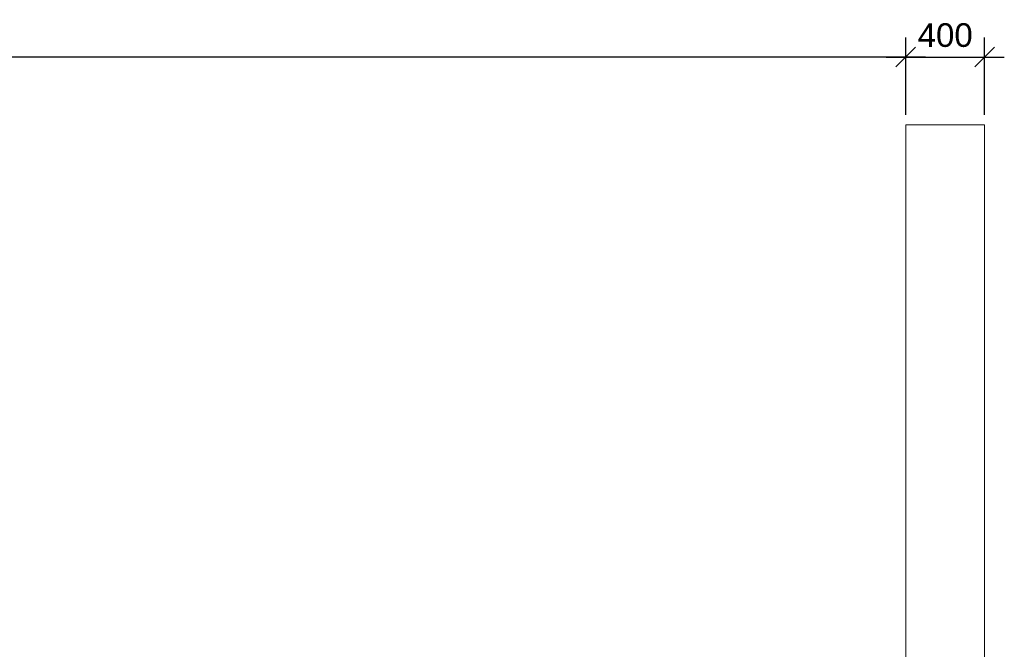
# Model space of a CAD drawing. Extents: x 1458 to 5663, y 832 to 1370.
# Tile 26 of 48: x 2102 to 2202, y 1158 to 1222. Entities that reach past the tile are written whole.
import ezdxf

# ---------------------------------------------------------------- set-up
doc = ezdxf.new("R2010")
doc.units = 0
doc.layers.get('0').update_dxf_attribs({"linetype": 'CONTINUOUS'})
doc.layers.get('Defpoints').update_dxf_attribs({"linetype": 'CONTINUOUS'})
doc.layers.add('0.09mm', color=2, linetype='CONTINUOUS', lineweight=9)
doc.layers.add('0.13mm', color=140, linetype='CONTINUOUS', lineweight=13)
doc.styles.add('ARIAL', font='arial.ttf')
doc.dimstyles.new('MD_e50', dxfattribs={"dimtxt": 2.4, "dimasz": 2, "dimexe": 2, "dimexo": 1, "dimgap": 1, "dimtad": 1, "dimdec": 4, "dimlfac": 50, "dimdsep": 46, "dimtxsty": 'ARIAL', "dimblk1": 'OBLIQUE', "dimblk2": 'OBLIQUE', "dimsah": 1, "dimcen": 2.5, "dimdle": 2, "dimadec": 0, "dimazin": 0, "dimtfac": 1, "dimtdec": 4, "dimtmove": 2, "dimatfit": 3, "dimldrblk": 'OBLIQUE', "dimfxl": 2, "dimtolj": 1, "dimtzin": 0, "dimarcsym": 0})

# ---------------------------------------------------------------- blocks, each defined once
blk = doc.blocks.new('_OBLIQUE')
at = {"color": 0, "linetype": 'ByBlock'}
blk.add_line((-0.5, -0.5), (0.5, 0.5), dxfattribs=at)
blk = doc.blocks.new('*D340')
at = {"layer": '0.09mm', "color": 0, "lineweight": -2, "transparency": 16777216}
for p, q in [((1977.56, 1212.49), (1977.56, 1220.37)), ((2191.56, 1212.49), (2191.56, 1220.37)), ((2193.56, 1218.37), (1975.56, 1218.37))]:
    blk.add_line(p, q, dxfattribs=at)
at = {"layer": 'Defpoints', "color": 0, "transparency": 16777216}
for p in [(1977.56, 1218.37), (1977.56, 1211.49), (2191.56, 1211.49)]:
    blk.add_point(p, dxfattribs=at)
at = {"layer": '0.09mm', "color": 0, "lineweight": -2, "transparency": 16777216, "xscale": 2, "yscale": 2, "zscale": 2, "rotation": 180}
blk.add_blockref('_OBLIQUE', (1977.56, 1218.37), dxfattribs=at)
at = {"layer": '0.09mm', "color": 0, "lineweight": -2, "transparency": 16777216, "xscale": 2, "yscale": 2, "zscale": 2}
blk.add_blockref('_OBLIQUE', (2191.56, 1218.37), dxfattribs=at)
at = {"layer": '0.09mm', "color": 0, "transparency": 16777216, "insert": (2084.56, 1220.59), "char_height": 2.4, "attachment_point": 5, "style": 'ARIAL'}
blk.add_mtext('\\A1;10700', dxfattribs=at)
blk = doc.blocks.new('*D574')
at = {"layer": '0.09mm', "color": 0, "lineweight": -2, "transparency": 16777216}
for p, q in [((2191.56, 1212.49), (2191.56, 1220.37)), ((2199.56, 1212.49), (2199.56, 1220.37)), ((2189.56, 1218.37), (2201.56, 1218.37))]:
    blk.add_line(p, q, dxfattribs=at)
at = {"layer": 'Defpoints', "color": 0, "transparency": 16777216}
for p in [(2199.56, 1218.37), (2191.56, 1211.49), (2199.56, 1211.49)]:
    blk.add_point(p, dxfattribs=at)
at = {"layer": '0.09mm', "color": 0, "lineweight": -2, "transparency": 16777216, "xscale": 2, "yscale": 2, "zscale": 2, "rotation": 180}
blk.add_blockref('_OBLIQUE', (2191.56, 1218.37), dxfattribs=at)
at = {"layer": '0.09mm', "color": 0, "lineweight": -2, "transparency": 16777216, "xscale": 2, "yscale": 2, "zscale": 2}
blk.add_blockref('_OBLIQUE', (2199.56, 1218.37), dxfattribs=at)
at = {"layer": '0.09mm', "color": 0, "transparency": 16777216, "insert": (2195.56, 1220.59), "char_height": 2.4, "attachment_point": 5, "style": 'ARIAL'}
blk.add_mtext('\\A1;400', dxfattribs=at)

msp = doc.modelspace()

# ---------------------------------------------------------------- linework, layer by layer
at = {"layer": '0.13mm', "flags": 128}
for points in [[(2191.56303082, 1211.49054093), (2199.56303082, 1211.49054093)], [(2191.56303082, 1134.49054086), (2191.56303082, 1211.49054093)], [(2199.56303082, 1128.49054093), (2199.56303082, 1211.49054093)]]:
    msp.add_lwpolyline(points, dxfattribs=at)

# ---------------------------------------------------------------- dimensions: what is measured, and where the dimension line sits
at = {"layer": '0.09mm'}
dim = msp.add_linear_dim(base=(1977.56303082, 1218.36944552), p1=(2191.56303082, 1211.49054093), p2=(1977.56303082, 1211.49054093), angle=180, dimstyle='MD_e50', override={"dimdec": 0}, dxfattribs=at)
dim.commit()
dim.dimension.update_dxf_attribs({"geometry": '*D340', "text_midpoint": (2084.56303082, 1220.59482069)})
dim = msp.add_linear_dim(base=(2199.56303082, 1218.36944552), p1=(2191.56303082, 1211.49054093), p2=(2199.56303082, 1211.49054093), dimstyle='MD_e50', override={"dimdec": 0}, dxfattribs=at)
dim.commit()
dim.dimension.update_dxf_attribs({"geometry": '*D574', "text_midpoint": (2195.56303082, 1220.59482069)})

doc.saveas('drawing.dxf')
